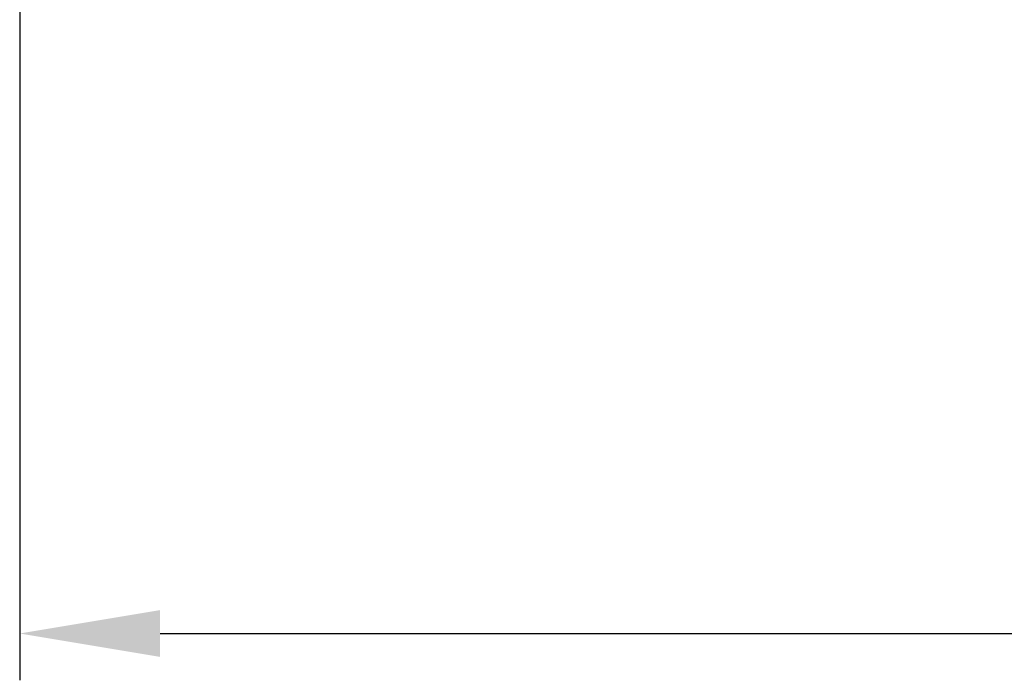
# Model space of a CAD drawing. Header units: millimetres. Extents: x -320 to 320, y -487 to 330.
# Tile 1 of 188: x -314 to -104, y -487 to -345. Entities that reach past the tile are written whole.
import ezdxf

# ---------------------------------------------------------------- set-up
doc = ezdxf.new("R2010")
doc.units = ezdxf.units.MM
doc.layers.add('Layer 01', color=7, linetype='Continuous', true_color=0x000000)
doc.styles.add('Default', font='arial.ttf')
doc.dimstyles.new('Default', dxfattribs={"dimscale": 10, "dimtxt": 2.5, "dimasz": 3, "dimexe": 1, "dimexo": 0.5, "dimgap": 0.8, "dimtad": 1, "dimtoh": 1, "dimzin": 1, "dimdsep": 46, "dimtxsty": 'Default', "dimcen": 2.5, "dimadec": 1, "dimazin": 1, "dimtfac": 1, "dimtdec": 4, "dimtix": 1, "dimtofl": 0, "dimtmove": 1, "dimatfit": 3, "dimfxl": 1, "dimtolj": 1, "dimtzin": 1, "dimarcsym": 0})

# ---------------------------------------------------------------- blocks, each defined once
blk = doc.blocks.new('*D1')
at = {"layer": 'Defpoints', "color": 0}
for p in [(-314.35, -27.15), (314.29, -27.15), (314.29, -476.59)]:
    blk.add_point(p, dxfattribs=at)
at = {"layer": 'Layer 01', "color": 0, "lineweight": -2}
for p, q in [((-314.35, -32.15), (-314.35, -486.59)), ((314.29, -32.15), (314.29, -486.59)), ((-284.35, -476.59), (284.29, -476.59))]:
    blk.add_line(p, q, dxfattribs=at)
at = {"layer": 'Layer 01', "color": 0}
for points in [[(-284.35, -471.59), (-284.35, -481.59), (-314.35, -476.59)], [(284.29, -481.59), (284.29, -471.59), (314.29, -476.59)]]:
    blk.add_solid(points, dxfattribs=at)
at = {"layer": 'Layer 01', "color": 0, "insert": (-0.03, -455.83), "char_height": 25, "attachment_point": 5, "style": 'Default'}
blk.add_mtext('\\A1;628.64', dxfattribs=at)

msp = doc.modelspace()

# ---------------------------------------------------------------- dimensions: what is measured, and where the dimension line sits
at = {"layer": 'Layer 01'}
dim = msp.add_linear_dim(base=(314.29, -476.594), p1=(-314.347, -27.146), p2=(314.29, -27.146), dimstyle='Default', override={"dimscale": 10, "dimtxt": 2.5, "dimasz": 3, "dimexe": 1, "dimexo": 0.5, "dimgap": 0.8, "dimtad": 1, "dimtih": 0, "dimtoh": 0, "dimdec": 2, "dimlfac": 1, "dimzin": 1, "dimtxsty": 'Default', "dimsah": 0, "dimcen": 2.5, "dimadec": 1, "dimazin": 1, "dimtix": 0, "dimtmove": 0, "dimtzin": 1}, dxfattribs=at)
dim.commit()
dim.dimension.update_dxf_attribs({"geometry": '*D1', "text_midpoint": (-0.028, -455.832)})

doc.saveas('drawing.dxf')
